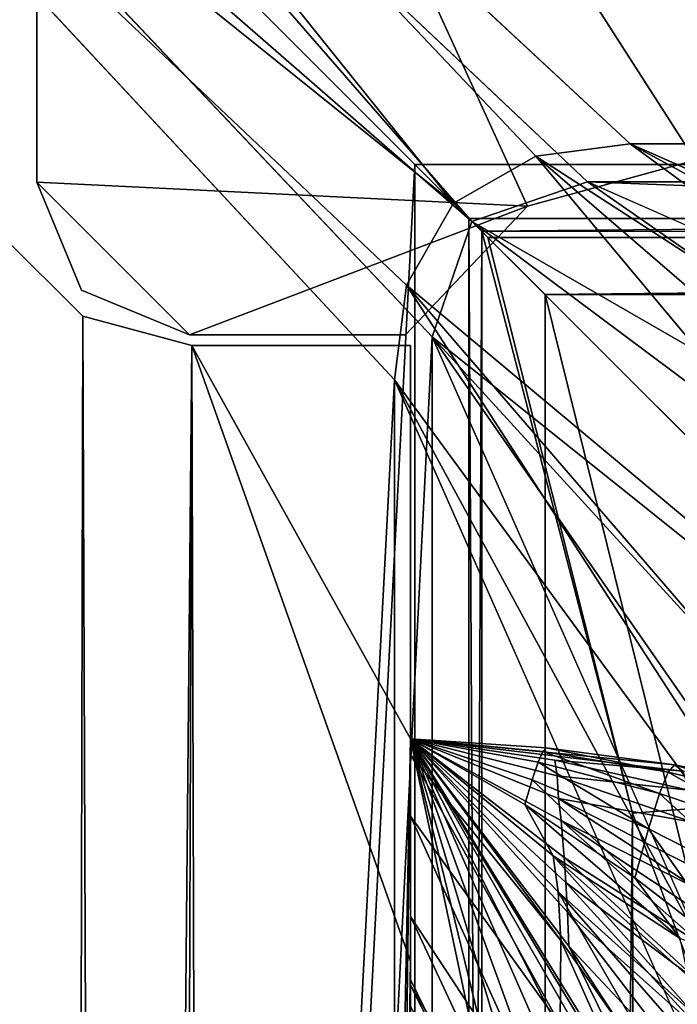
# Model space of a CAD drawing. Header units: metres. Extents: x 0 to 804, y -808 to 0.
# Tile 83 of 122: x 34 to 64, y -90 to -45. Entities that reach past the tile are written whole.
import ezdxf

# ---------------------------------------------------------------- set-up
doc = ezdxf.new("R2010")
doc.units = ezdxf.units.M

msp = doc.modelspace()

# ---------------------------------------------------------------- linework, layer by layer
at = {"layer": 'None'}
for points in [[(32.350048, -748.59021, 163.059998), (31.507202, -50.00708, 163.059998), (35.022003, -744.522339, 163.059998)], [(31.507202, -50.00708, 163.059998), (32.84697, -55.007114, 163.059998), (35.022003, -744.522339, 163.059998)], [(35.022003, -744.522339, 2063.060059), (32.84697, -55.007114, 2063.060059), (32.350048, -748.59021, 2063.060059)], [(36.507271, -58.667374, 2063.060059), (32.84697, -55.007114, 2063.060059), (35.022003, -744.522339, 2063.060059)], [(32.84697, -55.007114, 2063.060059), (36.507271, -58.667374, 2063.060059), (32.84697, -55.007114, 163.059998)], [(36.507271, -58.667374, 2063.060059), (36.507271, -58.667374, 163.059998), (32.84697, -55.007114, 163.059998)], [(35.022003, -744.522339, 163.059998), (32.84697, -55.007114, 163.059998), (36.507271, -58.667374, 163.059998)], [(39.089863, -741.85022, 2063.060059), (36.507271, -58.667374, 2063.060059), (35.022003, -744.522339, 2063.060059)], [(35.022003, -744.522339, 163.059998), (36.507271, -58.667374, 163.059998), (41.507324, -60.00708, 163.059998)], [(41.507324, -60.00708, 2063.060059), (36.507271, -58.667374, 2063.060059), (39.089863, -741.85022, 2063.060059)], [(36.507271, -58.667374, 2063.060059), (41.507324, -60.00708, 2063.060059), (36.507271, -58.667374, 163.059998)], [(41.507324, -60.00708, 2063.060059), (41.507324, -60.00708, 163.059998), (36.507271, -58.667374, 163.059998)], [(39.089863, -741.85022, 163.059998), (35.022003, -744.522339, 163.059998), (41.507324, -60.00708, 163.059998)], [(43.50724, -741.007568, 2063.060059), (41.507324, -60.00708, 2063.060059), (39.089863, -741.85022, 2063.060059)], [(39.089863, -741.85022, 163.059998), (41.507324, -60.00708, 163.059998), (51.506599, -78.007202, 163.059998)], [(51.507202, -88.189682, 2063.060059), (51.506599, -60.006958, 2063.060059), (41.507324, -60.00708, 2063.060059)], [(51.506599, -78.007202, 163.059998), (41.507324, -60.00708, 163.059998), (51.506599, -60.006958, 163.059998)], [(51.506599, -60.006958, 2063.060059), (51.506599, -60.006958, 163.059998), (41.507324, -60.00708, 2063.060059)], [(51.506599, -60.006958, 163.059998), (41.507324, -60.00708, 163.059998), (41.507324, -60.00708, 2063.060059)], [(43.50724, -741.007568, 2063.060059), (51.507202, -88.189682, 2063.060059), (41.507324, -60.00708, 2063.060059)], [(51.506599, -78.007202, 1379.809448), (51.506599, -78.007202, 1175.39624), (51.506599, -60.006958, 2063.060059)], [(51.506599, -78.007202, 1175.39624), (51.506599, -78.007202, 1073.189697), (51.506599, -60.006958, 2063.060059)], [(51.506599, -60.006958, 2063.060059), (51.506599, -78.007202, 1073.189697), (51.506599, -60.006958, 163.059998)], [(51.506599, -78.007202, 1073.189697), (51.506599, -78.007202, 970.983154), (51.506599, -60.006958, 163.059998)], [(51.506599, -60.006958, 163.059998), (51.506599, -78.007202, 970.983154), (51.506599, -78.007202, 894.239746)], [(51.507202, -88.189682, 2063.060059), (51.506599, -81.560005, 1819.059814), (51.506599, -60.006958, 2063.060059)], [(51.506599, -81.560005, 1819.059814), (51.506599, -78.737946, 1762.556763), (51.506599, -60.006958, 2063.060059)], [(51.506599, -60.006958, 2063.060059), (51.506599, -78.737946, 1762.556763), (51.506599, -78.007179, 1705.987427)], [(51.506599, -78.007179, 1705.987427), (51.506599, -78.007202, 1649.410522), (51.506599, -60.006958, 2063.060059)], [(51.506599, -78.007202, 1649.410522), (51.506599, -78.007195, 1592.83374), (51.506599, -60.006958, 2063.060059)], [(51.506599, -60.006958, 2063.060059), (51.506599, -78.007195, 1592.83374), (51.506599, -78.007195, 1539.646362)], [(51.506599, -78.007195, 1539.646362), (51.506599, -78.007195, 1486.458984), (51.506599, -60.006958, 2063.060059)], [(51.506599, -78.007195, 1486.458984), (51.506599, -78.007202, 1433.271606), (51.506599, -60.006958, 2063.060059)], [(51.506599, -60.006958, 2063.060059), (51.506599, -78.007202, 1433.271606), (51.506599, -78.007202, 1380.084351)], [(51.506599, -78.007202, 1380.084351), (51.506599, -78.007202, 1379.809448), (51.506599, -60.006958, 2063.060059)], [(51.506599, -78.007202, 894.239746), (51.506599, -78.007202, 817.496277), (51.506599, -60.006958, 163.059998)], [(51.506599, -78.007202, 817.496277), (51.506599, -78.007202, 779.124573), (51.506599, -60.006958, 163.059998)], [(51.506599, -60.006958, 163.059998), (51.506599, -78.007202, 779.124573), (51.506599, -78.007202, 740.752869)], [(51.506599, -78.007202, 740.752869), (51.506599, -78.007202, 702.381165), (51.506599, -60.006958, 163.059998)], [(51.506599, -78.007202, 702.381165), (51.506599, -78.007202, 664.00946), (51.506599, -60.006958, 163.059998)], [(51.506599, -60.006958, 163.059998), (51.506599, -78.007202, 664.00946), (51.506599, -78.007202, 662.00946)], [(51.506599, -78.007202, 662.00946), (51.506599, -78.007202, 605.462952), (51.506599, -60.006958, 163.059998)], [(51.506599, -78.007202, 605.462952), (51.506599, -78.007202, 548.981445), (51.506599, -60.006958, 163.059998)], [(51.506599, -60.006958, 163.059998), (51.506599, -78.007202, 548.981445), (51.506599, -78.007202, 492.585571)], [(51.506599, -78.007202, 492.585571), (51.506599, -78.007202, 436.270172), (51.506599, -60.006958, 163.059998)], [(51.506599, -78.007202, 436.270172), (51.506599, -78.007202, 380.028076), (51.506599, -60.006958, 163.059998)], [(51.506599, -60.006958, 163.059998), (51.506599, -78.007202, 380.028076), (51.506599, -78.007202, 323.846008)], [(51.506599, -78.007202, 323.846008), (51.506599, -78.007202, 267.707031), (51.506599, -60.006958, 163.059998)], [(51.506599, -78.007202, 267.707031), (51.506599, -78.007202, 211.599518), (51.506599, -60.006958, 163.059998)], [(51.506599, -60.006958, 163.059998), (51.506599, -78.007202, 211.599518), (51.506599, -78.007202, 163.059998)], [(43.50724, -741.007568, 163.059998), (39.089863, -741.85022, 163.059998), (51.506599, -78.007202, 163.059998)], [(43.50724, -741.007568, 163.059998), (51.506599, -78.007202, 163.059998), (51.506599, -731.007568, 163.059998)], [(51.505123, -358.106781, 192.135345), (51.505981, -382.757782, 189.286346), (51.506599, -78.007202, 163.059998)], [(51.506599, -78.007202, 163.059998), (51.505402, -333.866058, 196.842499), (51.505123, -358.106781, 192.135345)], [(51.506908, -310.210724, 203.288986), (51.505402, -333.866058, 196.842499), (51.506599, -78.007202, 163.059998)], [(51.505981, -382.757782, 189.286346), (51.506599, -407.620209, 188.338043), (51.506599, -78.007202, 163.059998)], [(51.506599, -78.007202, 1649.410522), (51.506599, -78.007179, 1705.987427), (58.277534, -85.024132, 1705.812256)], [(58.277534, -85.024132, 1705.812256), (51.506599, -78.007179, 1705.987427), (58.388702, -87.245941, 1762.30188)], [(51.506599, -78.007179, 1705.987427), (51.506599, -78.737946, 1762.556763), (58.388702, -87.245941, 1762.30188)], [(51.506599, -78.007202, 1433.271606), (51.506599, -78.007195, 1486.458984), (57.349632, -79.081139, 1486.565186)], [(51.506599, -78.007195, 1486.458984), (57.0788, -79.893433, 1539.726196), (57.349632, -79.081139, 1486.565186)], [(51.506599, -78.007195, 1486.458984), (51.506599, -78.007195, 1539.646362), (57.0788, -79.893433, 1539.726196)], [(51.506599, -78.007195, 1539.646362), (56.751949, -81.02346, 1592.83374), (57.0788, -79.893433, 1539.726196)], [(51.506599, -78.007195, 1539.646362), (51.506599, -78.007195, 1592.83374), (56.751949, -81.02346, 1592.83374)], [(56.751949, -81.02346, 1592.83374), (51.506599, -78.007195, 1592.83374), (58.036861, -83.364548, 1649.315796)], [(58.036861, -83.364548, 1649.315796), (51.506599, -78.007195, 1592.83374), (51.506599, -78.007202, 1649.410522)], [(65.381317, -100.982407, 664.00946), (51.506599, -78.007202, 664.00946), (58.765785, -87.510254, 702.19165)], [(51.506599, -78.007202, 664.00946), (51.506599, -78.007202, 702.381165), (58.765785, -87.510254, 702.19165)], [(58.765785, -87.510254, 702.19165), (51.506599, -78.007202, 702.381165), (58.697605, -85.953415, 740.454895)], [(51.506599, -78.007202, 702.381165), (51.506599, -78.007202, 740.752869), (58.697605, -85.953415, 740.454895)], [(58.697605, -85.953415, 740.454895), (51.506599, -78.007202, 740.752869), (58.625992, -84.595779, 778.789673)], [(51.506599, -78.007202, 740.752869), (51.506599, -78.007202, 779.124573), (58.625992, -84.595779, 778.789673)], [(58.625992, -84.595779, 778.789673), (51.506599, -78.007202, 779.124573), (58.552639, -83.440437, 817.186035)], [(51.506599, -78.007202, 779.124573), (51.506599, -78.007202, 817.496277), (58.552639, -83.440437, 817.186035)], [(58.552639, -83.440437, 817.186035), (51.506599, -78.007202, 817.496277), (58.406071, -81.747833, 894.123779)], [(51.506599, -78.007202, 817.496277), (51.506599, -78.007202, 894.239746), (58.406071, -81.747833, 894.123779)], [(58.406071, -81.747833, 894.123779), (51.506599, -78.007202, 894.239746), (58.292969, -80.741013, 971.173157)], [(51.506599, -78.007202, 894.239746), (51.506599, -78.007202, 970.983154), (58.292969, -80.741013, 971.173157)], [(58.292969, -80.741013, 971.173157), (51.506599, -78.007202, 970.983154), (58.228752, -79.715523, 1073.321777)], [(51.506599, -78.007202, 970.983154), (51.506599, -78.007202, 1073.189697), (58.228752, -79.715523, 1073.321777)], [(58.228752, -79.715523, 1073.321777), (51.506599, -78.007202, 1073.189697), (58.112278, -78.986397, 1175.494141)], [(51.506599, -78.007202, 1073.189697), (51.506599, -78.007202, 1175.39624), (58.112278, -78.986397, 1175.494141)], [(58.112278, -78.986397, 1175.494141), (51.506599, -78.007202, 1175.39624), (51.506599, -78.007202, 1379.809448)], [(57.349632, -79.081139, 1486.565186), (57.563976, -78.589188, 1433.368286), (51.506599, -78.007202, 1433.271606)], [(57.563976, -78.589188, 1433.368286), (57.721554, -78.419174, 1380.15332), (51.506599, -78.007202, 1433.271606)], [(51.506599, -78.007202, 1433.271606), (57.721554, -78.419174, 1380.15332), (51.506599, -78.007202, 1380.084351)], [(57.721554, -78.419174, 1380.15332), (63.596172, -79.203995, 1379.713989), (51.506599, -78.007202, 1380.084351)], [(51.506599, -78.007202, 1380.084351), (63.596172, -79.203995, 1379.713989), (51.506599, -78.007202, 1379.809448)], [(63.596172, -79.203995, 1379.713989), (63.977692, -79.487061, 1277.348511), (51.506599, -78.007202, 1379.809448)], [(51.506599, -78.007202, 1379.809448), (63.977692, -79.487061, 1277.348511), (58.112278, -78.986397, 1175.494141)], [(51.506599, -99.642746, 213.788452), (51.506599, -78.007202, 211.599518), (56.089092, -99.652077, 213.789612)], [(65.38134, -100.982445, 662.00946), (51.506599, -78.007202, 662.00946), (65.381317, -100.982407, 664.00946)], [(51.506599, -78.007202, 662.00946), (51.506599, -78.007202, 664.00946), (65.381317, -100.982407, 664.00946)], [(58.036861, -83.364548, 1649.315796), (51.506599, -78.007202, 1649.410522), (58.277534, -85.024132, 1705.812256)], [(62.393543, -95.685455, 605.53186), (61.872498, -96.073608, 549.098206), (51.506599, -78.007202, 605.462952)], [(61.872498, -96.073608, 549.098206), (51.506599, -78.007202, 548.981445), (51.506599, -78.007202, 605.462952)], [(51.506599, -78.007202, 436.270172), (59.847679, -97.039993, 436.405548), (58.628975, -97.542595, 380.145874)], [(57.460835, -98.008331, 323.932556), (51.506599, -78.007202, 380.028076), (58.628975, -97.542595, 380.145874)], [(58.628975, -97.542595, 380.145874), (51.506599, -78.007202, 380.028076), (51.506599, -78.007202, 436.270172)], [(56.483356, -98.400139, 267.752136), (51.506599, -78.007202, 323.846008), (57.460835, -98.008331, 323.932556)], [(57.460835, -98.008331, 323.932556), (51.506599, -78.007202, 323.846008), (51.506599, -78.007202, 380.028076)], [(56.089092, -99.652077, 213.789612), (51.506599, -78.007202, 211.599518), (56.483356, -98.400139, 267.752136)], [(51.506599, -78.007202, 211.599518), (51.506599, -78.007202, 267.707031), (56.483356, -98.400139, 267.752136)], [(56.483356, -98.400139, 267.752136), (51.506599, -78.007202, 267.707031), (51.506599, -78.007202, 323.846008)], [(51.506599, -78.007202, 436.270172), (51.506599, -78.007202, 492.585571), (59.847679, -97.039993, 436.405548)], [(51.506599, -78.007202, 492.585571), (60.976154, -96.537788, 492.721588), (59.847679, -97.039993, 436.405548)], [(51.506599, -78.007202, 492.585571), (51.506599, -78.007202, 548.981445), (60.976154, -96.537788, 492.721588)], [(51.506599, -78.007202, 548.981445), (61.872498, -96.073608, 549.098206), (60.976154, -96.537788, 492.721588)], [(51.506599, -78.007202, 605.462952), (51.506599, -78.007202, 662.00946), (62.393543, -95.685455, 605.53186)], [(51.506599, -78.007202, 662.00946), (65.38134, -100.982445, 662.00946), (62.393543, -95.685455, 605.53186)], [(51.506599, -78.007202, 163.059998), (51.506599, -407.620209, 188.338043), (51.506599, -731.007568, 163.059998)], [(51.506599, -78.007202, 211.599518), (51.506599, -99.642746, 213.788452), (51.506599, -78.007202, 163.059998)], [(51.506599, -99.642746, 213.788452), (51.506599, -120.880692, 216.867874), (51.506599, -78.007202, 163.059998)], [(51.506599, -78.007202, 163.059998), (51.506599, -120.880692, 216.867874), (51.506599, -161.801437, 225.472748)], [(51.506599, -161.801437, 225.472748), (51.506599, -169.329437, 227.450195), (51.506599, -78.007202, 163.059998)], [(51.506599, -169.329437, 227.450195), (51.508282, -265.193634, 221.058258), (51.506599, -78.007202, 163.059998)], [(51.506599, -78.007202, 163.059998), (51.508282, -265.193634, 221.058258), (51.508282, -287.269989, 211.371628)], [(51.508282, -287.269989, 211.371628), (51.506908, -310.210724, 203.288986), (51.506599, -78.007202, 163.059998)], [(57.721554, -78.419174, 1380.15332), (57.563976, -78.589188, 1433.368286), (63.311581, -79.53727, 1433.290039)], [(63.596172, -79.203995, 1379.713989), (57.721554, -78.419174, 1380.15332), (63.595001, -79.204048, 1379.989258)], [(63.595001, -79.204048, 1379.989258), (57.721554, -78.419174, 1380.15332), (63.311581, -79.53727, 1433.290039)], [(58.388702, -87.245941, 1762.30188), (51.506599, -78.737946, 1762.556763), (58.358994, -91.113716, 1818.651978)], [(51.506599, -78.737946, 1762.556763), (51.506599, -81.560005, 1819.059814), (58.358994, -91.113716, 1818.651978)], [(62.914631, -80.514366, 1486.55481), (57.563976, -78.589188, 1433.368286), (57.349632, -79.081139, 1486.565186)], [(63.311581, -79.53727, 1433.290039), (57.563976, -78.589188, 1433.368286), (62.914631, -80.514366, 1486.55481)], [(57.349632, -79.081139, 1486.565186), (57.0788, -79.893433, 1539.726196), (62.404709, -82.132164, 1539.747803)], [(62.404709, -82.132164, 1539.747803), (62.914631, -80.514366, 1486.55481), (57.349632, -79.081139, 1486.565186)], [(63.977692, -79.487061, 1277.348511), (64.254379, -80.364655, 1174.998901), (58.112278, -78.986397, 1175.494141)], [(58.112278, -78.986397, 1175.494141), (64.254379, -80.364655, 1174.998901), (58.228752, -79.715523, 1073.321777)], [(68.725563, -80.829811, 1433.211792), (63.595001, -79.204048, 1379.989258), (63.311581, -79.53727, 1433.290039)], [(69.102699, -80.338051, 1379.825317), (63.596172, -79.203995, 1379.713989), (63.595001, -79.204048, 1379.989258)], [(69.102699, -80.338051, 1379.825317), (63.595001, -79.204048, 1379.989258), (68.725563, -80.829811, 1433.211792)], [(63.596172, -79.203995, 1379.713989), (69.10421, -80.338005, 1379.549561), (63.977692, -79.487061, 1277.348511)], [(69.10421, -80.338005, 1379.549561), (63.596172, -79.203995, 1379.713989), (69.102699, -80.338051, 1379.825317)], [(64.254379, -80.364655, 1174.998901), (64.426376, -81.835976, 1072.68103), (58.228752, -79.715523, 1073.321777)], [(58.228752, -79.715523, 1073.321777), (64.426376, -81.835976, 1072.68103), (58.292969, -80.741013, 971.173157)], [(68.178123, -82.287376, 1486.544434), (63.311581, -79.53727, 1433.290039), (62.914631, -80.514366, 1486.55481)], [(68.178123, -82.287376, 1486.544434), (68.725563, -80.829811, 1433.211792), (63.311581, -79.53727, 1433.290039)], [(57.0788, -79.893433, 1539.726196), (56.751949, -81.02346, 1592.83374), (61.782734, -84.385414, 1592.83374)], [(57.0788, -79.893433, 1539.726196), (61.782734, -84.385414, 1592.83374), (62.404709, -82.132164, 1539.747803)], [(67.461227, -84.705994, 1539.769409), (62.914631, -80.514366, 1486.55481), (62.404709, -82.132164, 1539.747803)], [(67.461227, -84.705994, 1539.769409), (68.178123, -82.287376, 1486.544434), (62.914631, -80.514366, 1486.55481)], [(63.851162, -87.151154, 1620.951904), (61.782734, -84.385414, 1592.83374), (56.751949, -81.02346, 1592.83374)], [(63.851162, -87.151154, 1620.951904), (56.751949, -81.02346, 1592.83374), (58.036861, -83.364548, 1649.315796)], [(64.426376, -81.835976, 1072.68103), (64.493866, -83.900024, 970.410645), (58.292969, -80.741013, 971.173157)], [(58.292969, -80.741013, 971.173157), (64.493866, -83.900024, 970.410645), (64.558495, -84.831871, 931.84259)], [(58.406071, -81.747833, 894.123779), (58.292969, -80.741013, 971.173157), (64.558495, -84.831871, 931.84259)], [(58.358994, -91.113716, 1818.651978), (51.506599, -81.560005, 1819.059814), (58.206432, -96.326149, 1874.864258)], [(51.506599, -81.560005, 1819.059814), (51.506599, -86.14534, 1875.449585), (58.206432, -96.326149, 1874.864258)], [(51.506599, -86.14534, 1875.449585), (51.506599, -81.560005, 1819.059814), (51.507202, -88.189682, 2063.060059)], [(58.552639, -83.440437, 817.186035), (58.406071, -81.747833, 894.123779), (64.796822, -87.413498, 854.804871)], [(58.406071, -81.747833, 894.123779), (64.674088, -85.923531, 893.293457), (64.796822, -87.413498, 854.804871)], [(64.674088, -85.923531, 893.293457), (58.406071, -81.747833, 894.123779), (64.558495, -84.831871, 931.84259)], [(62.404709, -82.132164, 1539.747803), (61.782734, -84.385414, 1592.83374), (66.576256, -88.077797, 1592.83374)], [(66.576256, -88.077797, 1592.83374), (67.461227, -84.705994, 1539.769409), (62.404709, -82.132164, 1539.747803)], [(58.277534, -85.024132, 1705.812256), (64.508041, -90.638573, 1677.226929), (58.036861, -83.364548, 1649.315796)], [(64.508041, -90.638573, 1677.226929), (64.224083, -88.887054, 1649.09082), (58.036861, -83.364548, 1649.315796)], [(58.036861, -83.364548, 1649.315796), (64.224083, -88.887054, 1649.09082), (63.851162, -87.151154, 1620.951904)], [(58.625992, -84.595779, 778.789673), (58.552639, -83.440437, 817.186035), (64.921227, -89.318604, 816.399536)], [(58.552639, -83.440437, 817.186035), (64.796822, -87.413498, 854.804871), (64.921227, -89.318604, 816.399536)], [(64.921227, -89.318604, 816.399536), (65.044937, -91.634224, 778.097595), (58.625992, -84.595779, 778.789673)], [(65.044937, -91.634224, 778.097595), (58.697605, -85.953415, 740.454895), (58.625992, -84.595779, 778.789673)], [(66.576256, -88.077797, 1592.83374), (61.782734, -84.385414, 1592.83374), (63.851162, -87.151154, 1620.951904)], [(64.943481, -96.57325, 1761.579712), (64.73217, -92.429031, 1705.355103), (58.277534, -85.024132, 1705.812256)], [(64.73217, -92.429031, 1705.355103), (64.508041, -90.638573, 1677.226929), (58.277534, -85.024132, 1705.812256)], [(58.277534, -85.024132, 1705.812256), (58.388702, -87.245941, 1762.30188), (64.943481, -96.57325, 1761.579712)], [(65.044937, -91.634224, 778.097595), (65.165176, -94.354431, 739.918823), (58.697605, -85.953415, 740.454895)], [(65.165176, -94.354431, 739.918823), (58.765785, -87.510254, 702.19165), (58.697605, -85.953415, 740.454895)], [(58.206432, -96.326149, 1874.864258), (51.506599, -86.14534, 1875.449585), (57.934746, -99.900459, 1931.188721)], [(51.506599, -86.14534, 1875.449585), (51.506599, -89.301796, 1931.934814), (57.934746, -99.900459, 1931.188721)], [(51.506599, -89.301796, 1931.934814), (51.506599, -86.14534, 1875.449585), (51.507202, -88.189682, 2063.060059)], [(58.388702, -87.245941, 1762.30188), (58.358994, -91.113716, 1818.651978), (64.816025, -101.635368, 1817.792358)], [(64.943481, -96.57325, 1761.579712), (58.388702, -87.245941, 1762.30188), (64.816025, -101.635368, 1817.792358)], [(65.165176, -94.354431, 739.918823), (65.278542, -97.47303, 701.883057), (58.765785, -87.510254, 702.19165)], [(65.278542, -97.47303, 701.883057), (65.381317, -100.982407, 664.00946), (58.765785, -87.510254, 702.19165)], [(51.507271, -731.007568, 2063.060059), (51.507202, -88.189682, 2063.060059), (43.50724, -741.007568, 2063.060059)], [(51.507202, -88.189682, 2063.060059), (51.507202, -89.040558, 2045.060059), (51.506599, -89.301796, 1931.934814)], [(51.507271, -731.007568, 2063.060059), (51.507236, -417.552612, 2040.109741), (51.507202, -88.189682, 2063.060059)], [(51.507236, -417.552612, 2040.109741), (51.507233, -367.649658, 2038.852661), (51.507202, -88.189682, 2063.060059)], [(51.507202, -88.189682, 2063.060059), (51.507233, -367.649658, 2038.852661), (51.507225, -317.873322, 2035.084595)], [(51.507225, -317.873322, 2035.084595), (51.507221, -268.349792, 2028.815063), (51.507202, -88.189682, 2063.060059)], [(51.507221, -268.349792, 2028.815063), (51.50721, -156.134491, 2038.729858), (51.507202, -88.189682, 2063.060059)], [(51.507202, -88.189682, 2063.060059), (51.50721, -156.134491, 2038.729858), (51.507206, -128.272964, 2043.482544)], [(51.507206, -128.272964, 2043.482544), (51.507202, -100.232796, 2045.060059), (51.507202, -88.189682, 2063.060059)], [(51.507202, -100.232796, 2045.060059), (51.507202, -89.040558, 2045.060059), (51.507202, -88.189682, 2063.060059)], [(51.507202, -89.040558, 2045.060059), (56.972054, -100.232796, 2044.096436), (51.506599, -90.267357, 1988.499878)], [(51.507202, -89.040558, 2045.060059), (51.506599, -90.267357, 1988.499878), (51.506599, -89.301796, 1931.934814)], [(51.507202, -100.232796, 2045.060059), (56.972054, -100.232796, 2044.096436), (51.507202, -89.040558, 2045.060059)], [(57.934746, -99.900459, 1931.188721), (51.506599, -89.301796, 1931.934814), (57.553017, -101.207939, 1987.616455)], [(51.506599, -89.301796, 1931.934814), (51.506599, -90.267357, 1988.499878), (57.553017, -101.207939, 1987.616455)]]:
    msp.add_3dface(points, dxfattribs=at)
at = {"layer": 'None0'}
for points in [[(34.402058, -52.519482, 2063.059814), (56.870651, -53.630356, 2063.059814), (34.402058, -4.519207, 2063.059814)], [(56.870651, -53.630356, 2063.059814), (64.544334, -51.518902, 2063.059814), (34.402058, -4.519207, 2063.059814)], [(34.402058, -4.519207, 2063.059814), (64.544334, -51.518902, 2063.059814), (737.401917, -51.518902, 2063.059814)], [(743.104004, -37.838261, 2063.059814), (34.402058, -4.519207, 2063.059814), (737.401917, -51.518902, 2063.059814)], [(34.402058, -52.519482, 163.059708), (34.402058, -52.519482, 2063.059814), (34.402058, -4.519207, 163.059708)], [(34.402058, -52.519482, 2063.059814), (34.402058, -4.519207, 2063.059814), (34.402058, -4.519207, 163.059708)], [(34.402058, -4.519207, 163.059708), (743.104004, -37.838261, 163.059708), (737.401917, -51.518902, 163.059708)], [(737.401917, -51.518902, 163.059708), (64.544334, -51.518902, 163.059708), (34.402058, -4.519207, 163.059708)], [(64.544334, -51.518902, 163.059708), (56.870651, -53.630356, 163.059708), (34.402058, -4.519207, 163.059708)], [(34.402058, -4.519207, 163.059708), (56.870651, -53.630356, 163.059708), (34.402058, -52.519482, 163.059708)], [(56.870651, -53.630356, 2063.059814), (56.870651, -53.630356, 163.059708), (64.544334, -51.518902, 2063.059814)], [(56.870651, -53.630356, 163.059708), (64.544334, -51.518902, 163.059708), (64.544334, -51.518902, 2063.059814)], [(36.452309, -57.469227, 2063.059814), (41.402058, -59.519482, 2063.059814), (34.402058, -52.519482, 2063.059814)], [(41.402058, -59.519482, 2063.059814), (56.870651, -53.630356, 2063.059814), (34.402058, -52.519482, 2063.059814)], [(36.452309, -57.469227, 2063.059814), (34.402058, -52.519482, 2063.059814), (36.452309, -57.469227, 163.059708)], [(34.402058, -52.519482, 2063.059814), (34.402058, -52.519482, 163.059708), (36.452309, -57.469227, 163.059708)], [(56.870651, -53.630356, 163.059708), (41.402058, -59.519482, 163.059708), (34.402058, -52.519482, 163.059708)], [(34.402058, -52.519482, 163.059708), (41.402058, -59.519482, 163.059708), (36.452309, -57.469227, 163.059708)], [(41.402058, -59.519482, 2063.059814), (51.277531, -59.519482, 2063.059814), (56.870651, -53.630356, 2063.059814)], [(56.870651, -53.630356, 163.059708), (51.277531, -59.519482, 163.059708), (41.402058, -59.519482, 163.059708)], [(51.277531, -59.519482, 2063.059814), (51.277531, -59.519482, 163.059708), (56.870651, -53.630356, 2063.059814)], [(51.277531, -59.519482, 163.059708), (56.870651, -53.630356, 163.059708), (56.870651, -53.630356, 2063.059814)], [(41.402058, -59.519482, 2063.059814), (36.452309, -57.469227, 2063.059814), (41.402058, -59.519482, 163.059708)], [(36.452309, -57.469227, 2063.059814), (36.452309, -57.469227, 163.059708), (41.402058, -59.519482, 163.059708)], [(51.277531, -59.519482, 2063.059814), (41.402058, -59.519482, 2063.059814), (51.277531, -59.519482, 163.059708)], [(41.402058, -59.519482, 2063.059814), (41.402058, -59.519482, 163.059708), (51.277531, -59.519482, 163.059708)]]:
    msp.add_3dface(points, dxfattribs=at)
at = {"layer": 'None012311'}
for points in [[(53.484283, -53.484314, 160.059708), (12.961353, -20.921553, 160.059708), (20.92194, -12.961353, 160.059708)], [(783.111084, -12.961353, 160.059708), (742.463989, -50.772301, 160.059708), (20.92194, -12.961353, 160.059708)], [(742.463989, -50.772301, 160.059708), (61.568443, -50.772301, 160.059708), (20.92194, -12.961353, 160.059708)], [(20.92194, -12.961353, 160.059708), (61.568443, -50.772301, 160.059708), (57.242199, -51.331306, 160.059708)], [(57.242199, -51.331306, 160.059708), (53.484283, -53.484314, 160.059708), (20.92194, -12.961353, 160.059708)], [(20.92194, -15.961353, 163.059708), (15.961741, -20.921553, 163.059708), (54.317879, -54.318092, 163.059708)], [(783.111084, -15.961353, 163.059708), (20.92194, -15.961353, 163.059708), (744.424927, -52.504349, 163.059708)], [(744.424927, -52.504349, 163.059708), (20.92194, -15.961353, 163.059708), (59.607487, -52.50436, 163.059708)], [(20.92194, -15.961353, 163.059708), (54.317879, -54.318092, 163.059708), (59.607487, -52.50436, 163.059708)], [(53.484283, -53.484314, 160.059708), (51.331203, -57.242401, 160.059708), (12.961353, -20.921553, 160.059708)], [(51.331203, -57.242401, 160.059708), (50.772308, -61.568432, 160.059708), (12.961353, -20.921553, 160.059708)], [(12.961353, -20.921553, 160.059708), (50.772308, -61.568432, 160.059708), (12.961364, -783.110596, 160.059708)], [(15.961741, -20.921553, 163.059708), (15.961364, -783.110596, 163.059708), (52.504356, -59.607479, 163.059708)], [(15.961741, -20.921553, 163.059708), (52.504356, -59.607479, 163.059708), (54.317879, -54.318092, 163.059708)], [(57.242199, -51.331306, 160.059708), (61.568443, -50.772301, 160.059708), (100.410873, -79.268166, 115.638969)], [(61.568443, -50.772301, 160.059708), (109.867622, -77.02533, 115.678123), (100.410873, -79.268166, 115.638969)], [(61.568443, -50.772301, 160.059708), (119.574158, -76.38961, 115.689217), (109.867622, -77.02533, 115.678123)], [(61.568443, -50.772301, 160.059708), (742.463989, -50.772301, 160.059708), (119.574158, -76.38961, 115.689217)], [(53.484283, -53.484314, 160.059708), (57.242199, -51.331306, 160.059708), (87.382919, -87.384155, 115.497307)], [(87.382919, -87.384155, 115.497307), (57.242199, -51.331306, 160.059708), (93.420677, -82.567039, 115.58139)], [(57.242199, -51.331306, 160.059708), (100.410873, -79.268166, 115.638969), (93.420677, -82.567039, 115.58139)], [(59.607487, -52.50436, 163.059708), (54.317879, -54.318092, 163.059708), (100.201073, -80.766518, 118.613274)], [(744.424927, -52.504349, 163.059708), (59.607487, -52.50436, 163.059708), (686.379944, -78.139015, 118.659142)], [(117.652519, -78.139023, 118.659142), (59.607487, -52.50436, 163.059708), (100.201073, -80.766518, 118.613274)], [(59.607487, -52.50436, 163.059708), (117.652519, -78.139023, 118.659142), (686.379944, -78.139015, 118.659142)], [(51.331203, -57.242401, 160.059708), (53.484283, -53.484314, 160.059708), (87.382919, -87.384155, 115.497307)], [(52.504356, -59.607479, 163.059708), (88.228447, -88.227318, 118.483047), (54.317879, -54.318092, 163.059708)], [(88.228447, -88.227318, 118.483047), (93.777161, -83.799568, 118.560333), (54.317879, -54.318092, 163.059708)], [(54.317879, -54.318092, 163.059708), (93.777161, -83.799568, 118.560333), (100.201073, -80.766518, 118.613274)], [(51.331203, -57.242401, 160.059708), (79.500847, -100.786499, 115.263367), (50.772308, -61.568432, 160.059708)], [(87.382919, -87.384155, 115.497307), (82.673126, -93.629784, 115.38829), (51.331203, -57.242401, 160.059708)], [(82.673126, -93.629784, 115.38829), (79.500847, -100.786499, 115.263367), (51.331203, -57.242401, 160.059708)], [(15.961364, -783.110596, 163.059708), (52.504345, -744.686096, 163.059708), (52.504356, -59.607479, 163.059708)], [(78.546486, -118.575203, 117.953323), (52.504356, -59.607479, 163.059708), (52.504345, -744.686096, 163.059708)], [(78.546486, -118.575203, 117.953323), (80.980545, -100.545753, 118.268028), (52.504356, -59.607479, 163.059708)], [(80.980545, -100.545753, 118.268028), (83.897881, -93.96769, 118.382851), (52.504356, -59.607479, 163.059708)], [(52.504356, -59.607479, 163.059708), (83.897881, -93.96769, 118.382851), (88.228447, -88.227318, 118.483047)], [(50.772308, -61.568432, 160.059708), (50.772308, -742.989197, 160.059708), (12.961364, -783.110596, 160.059708)], [(50.772308, -61.568432, 160.059708), (76.834984, -120.582596, 114.917824), (50.772308, -742.989197, 160.059708)], [(79.500847, -100.786499, 115.263367), (77.364799, -110.572227, 115.09256), (50.772308, -61.568432, 160.059708)], [(50.772308, -61.568432, 160.059708), (77.364799, -110.572227, 115.09256), (76.834984, -120.582596, 114.917824)]]:
    msp.add_3dface(points, dxfattribs=at)
at = {"layer": 'None012312'}
for points in [[(13.016333, -791.016052, 2065.280029), (51.714352, -51.7141, 2065.280029), (13.016333, -13.01608, 2065.280029)], [(51.714352, -51.7141, 2065.280029), (402.016327, -51.7141, 2065.280029), (13.016333, -13.01608, 2065.280029)], [(13.016333, -13.01608, 2065.280029), (402.016327, -51.7141, 2065.280029), (791.016357, -13.01608, 2065.280029)], [(788.016357, -16.016081, 2063.023926), (402.016327, -54.184956, 2063.023926), (16.016333, -16.016081, 2063.023926)], [(402.016327, -54.184956, 2063.023926), (54.185207, -54.184956, 2063.023926), (16.016333, -16.016081, 2063.023926)], [(16.016333, -16.016081, 2063.023926), (54.185207, -54.184956, 2063.023926), (54.185207, -749.625977, 2063.023926)], [(16.016333, -788.016052, 2063.023926), (16.016333, -16.016081, 2063.023926), (54.185207, -749.625977, 2063.023926)], [(51.714352, -751.684326, 2065.280029), (51.714352, -51.7141, 2065.280029), (13.016333, -791.016052, 2065.280029)], [(54.775116, -54.774864, 2076.154541), (51.714352, -51.7141, 2065.280029), (51.714352, -751.684326, 2065.280029)], [(51.714352, -51.7141, 2065.280029), (54.775116, -54.774864, 2076.154541), (402.016327, -51.7141, 2065.280029)], [(54.775116, -54.774864, 2076.154541), (402.016327, -55.057472, 2077.158691), (402.016327, -51.7141, 2065.280029)], [(54.185207, -749.625977, 2063.023926), (54.185207, -54.184956, 2063.023926), (57.672894, -741.070984, 2075.415527)], [(54.185207, -54.184956, 2063.023926), (57.672894, -57.672642, 2075.415527), (57.672894, -741.070984, 2075.415527)], [(54.185207, -54.184956, 2063.023926), (402.016327, -54.184956, 2063.023926), (57.672894, -57.672642, 2075.415527)], [(402.016327, -54.184956, 2063.023926), (402.016327, -57.672642, 2075.415527), (57.672894, -57.672642, 2075.415527)], [(54.775116, -744.18219, 2076.154541), (54.775116, -54.774864, 2076.154541), (51.714352, -751.684326, 2065.280029)], [(54.775116, -54.774864, 2076.154541), (55.057724, -55.057472, 2077.158691), (402.016327, -55.057472, 2077.158691)], [(61.669197, -81.4142, 2094.728027), (54.775116, -54.774864, 2076.154541), (54.775116, -744.18219, 2076.154541)], [(61.669197, -81.4142, 2094.728027), (55.057724, -55.057472, 2077.158691), (54.775116, -54.774864, 2076.154541)], [(55.057724, -55.057472, 2077.158691), (61.669197, -81.4142, 2094.728027), (402.016327, -55.057472, 2077.158691)], [(61.669197, -81.4142, 2094.728027), (70.80912, -105.854668, 2111.02002), (402.016327, -55.057472, 2077.158691)], [(57.672894, -741.070984, 2075.415527), (57.672894, -57.672642, 2075.415527), (64.421242, -84.938629, 2093.59082)], [(402.016327, -57.672642, 2075.415527), (64.421242, -84.938629, 2093.59082), (57.672894, -57.672642, 2075.415527)], [(62.762112, -727.559082, 2097.012207), (61.669197, -81.4142, 2094.728027), (54.775116, -744.18219, 2076.154541)], [(70.80912, -105.854668, 2111.02002), (61.669197, -81.4142, 2094.728027), (62.762112, -727.559082, 2097.012207)], [(64.490143, -726.510559, 2093.738037), (57.672894, -741.070984, 2075.415527), (64.421242, -84.938629, 2093.59082)]]:
    msp.add_3dface(points, dxfattribs=at)

doc.saveas('drawing.dxf')
